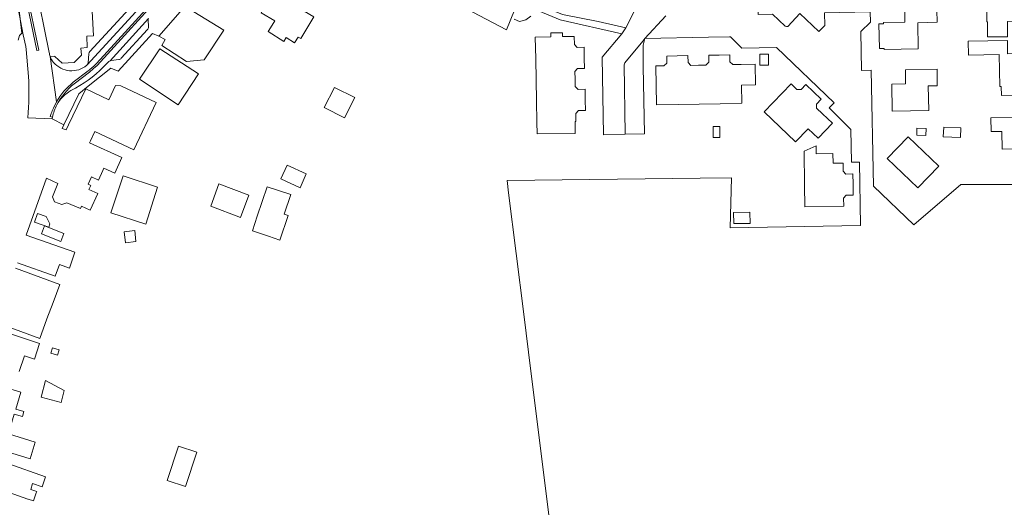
# Model space of a CAD drawing. Header units: metres. Extents: x 183765 to 187731, y 443805 to 446163.
# Tile 10 of 120: x 186193 to 186446, y 444019 to 444145. Entities that reach past the tile are written whole.
import ezdxf

# ---------------------------------------------------------------- set-up
doc = ezdxf.new("R2010")
doc.units = ezdxf.units.M
for name, color, linetype, lineweight in [('B-WE-GR-BEPLANTING_CULTUUR_BOSPLANTSOEN-GV', 90, 'Continuous', 18), ('B-WE-OG-TERREIN_ERF-GV', 7, 'Continuous', 18), ('B-WE-VH-OPENVERHARDING_BETONSTRAATSTEEN-GV', 90, 'Continuous', 18), ('B-WE-VH-OPENVERHARDING_STRAATBAKSTEEN-GV', 90, 'Continuous', 18), ('B-WE-VH-OPENVERHARDING_TEGEL-GV', 90, 'Continuous', 18)]:
    doc.layers.add(name, color=color, linetype=linetype, lineweight=lineweight)
doc.layers.add('B-WE-KG-GRENS_PERCEEL-G', color=7, linetype='Continuous', lineweight=13, true_color=0xa55252)

msp = doc.modelspace()

# ---------------------------------------------------------------- linework, layer by layer
at = {"layer": 'B-WE-GR-BEPLANTING_CULTUUR_BOSPLANTSOEN-GV', "flags": 128}
msp.add_lwpolyline([(186325.574, 444159.448), (186303.863, 444172.885), (186293.929, 444154.773), (186318.243, 444141.959), (186320.348, 444146.979)], close=True, dxfattribs=at)
at = {"layer": 'B-WE-KG-GRENS_PERCEEL-G', "flags": 128}
msp.add_lwpolyline([(186192.786, 444139.314), (186193.128, 444140.507), (186193.713, 444141.094), (186191.942, 444155.779), (186189.448, 444168.564), (186188.926, 444168.415), (186188.306, 444172.212), (186187.342, 444172.152)], dxfattribs=at)
at = {"layer": 'B-WE-OG-TERREIN_ERF-GV', "flags": 128}
for points in [[(186354.966, 444209.136), (186354.847, 444209.227), (186351.673, 444204.11), (186340.643, 444184.242), (186328.145, 444160.306), (186323.721, 444149.608), (186332.656, 444145.914), (186341.838, 444144.053), (186348.998, 444142.437), (186363.816, 444172.011), (186365.098, 444172.469), (186366.034, 444174.338), (186368.505, 444179.265), (186370.877, 444183.996), (186373.165, 444188.559), (186373.353, 444188.933), (186376.074, 444194.359), (186375.095, 444199.614), (186371.401, 444202.566), (186368.412, 444198.746)], [(186258.744, 444144.211), (186255.259, 444146.279), (186257.965, 444151.738), (186268.79, 444145.261), (186265.399, 444139.676), (186264.721, 444140.084), (186263.822, 444138.588), (186261.662, 444139.929), (186261.074, 444138.961), (186257.038, 444141.496), (186258.499, 444143.821)], [(186450.726, 444152.146), (186451.658, 444152.163), (186451.794, 444144.138), (186447.067, 444144.054), (186447.067, 444140.136), (186441.936, 444140.136), (186441.936, 444143.964), (186441.8, 444143.961), (186441.666, 444151.984)], [(186415.21, 444143.827), (186420.699, 444143.944), (186420.642, 444146.834), (186428.911, 444146.996), (186428.971, 444143.867), (186424.033, 444143.745), (186424.142, 444137.015), (186415.387, 444136.873), (186415.341, 444137.138), (186414.132, 444137.114), (186414.007, 444143.483), (186415.216, 444143.507)], [(186338.291, 444134.622), (186338.349, 444132.005), (186336.551, 444131.965), (186335.867, 444131.211), (186335.901, 444129.282), (186335.934, 444127.352), (186336.68, 444126.62), (186338.468, 444126.66), (186338.529, 444123.943), (186338.59, 444121.225), (186336.791, 444121.185), (186336.108, 444120.428), (186336.145, 444118.332), (186335.909, 444118.328), (186335.963, 444115.313), (186326.178, 444115.176), (186326.119, 444118.154), (186326.009, 444123.709), (186325.901, 444129.115), (186325.794, 444134.52), (186325.683, 444140.075), (186329.699, 444140.147), (186329.681, 444141.146), (186332.68, 444141.2), (186332.698, 444140.2), (186335.698, 444140.253), (186335.735, 444138.16), (186336.429, 444137.41), (186338.227, 444137.45)], [(186444.956, 444135.607), (186437.042, 444135.459), (186436.975, 444139.045), (186447.041, 444139.203), (186447.1, 444135.762), (186453.372, 444135.871), (186453.509, 444127.48), (186450.397, 444127.434), (186450.401, 444127.004), (186449.513, 444126.981), (186449.532, 444125.134), (186445.5, 444125.027), (186445.459, 444127.337), (186445.095, 444127.33)], [(186233.864, 444122.641), (186223.904, 444129.218), (186229.178, 444137.068), (186239.098, 444130.586)], [(186373.213, 444122.931), (186367.831, 444122.83), (186362.44, 444122.729), (186356.868, 444122.625), (186356.66, 444132.658), (186358.761, 444132.699), (186359.506, 444133.401), (186359.473, 444135.202), (186362.194, 444135.251), (186364.915, 444135.301), (186364.948, 444133.51), (186365.702, 444132.804), (186367.622, 444132.839), (186369.552, 444132.874), (186370.291, 444133.578), (186370.257, 444135.399), (186372.978, 444135.448), (186375.69, 444135.498), (186375.722, 444133.707), (186376.495, 444132.991), (186378.606, 444133.029), (186382.206, 444133.094), (186382.302, 444127.795), (186378.702, 444127.73), (186378.787, 444123.035)], [(186383.425, 444135.697), (186385.632, 444135.697), (186385.632, 444132.863), (186383.425, 444132.863)], [(186420.891, 444128.04), (186420.855, 444131.69), (186428.95, 444131.85), (186429.035, 444127.531), (186426.705, 444127.496), (186426.83, 444121.157), (186417.434, 444121.002), (186417.31, 444127.976)], [(186279.27, 444124.498), (186276.679, 444119.315), (186271.445, 444121.932), (186274.036, 444127.115)], [(186388.554, 444116.974), (186384.529, 444120.836), (186391.447, 444128.023), (186392.958, 444126.569), (186394.018, 444126.568), (186395.258, 444127.872), (186397.23, 444125.999), (186399.201, 444124.125), (186397.961, 444122.82), (186398.004, 444121.799), (186399.52, 444120.344), (186402.045, 444117.92), (186398.375, 444114.097), (186395.85, 444116.52), (186392.578, 444113.111)], [(186445.721, 444111.207), (186445.626, 444115.823), (186442.87, 444115.766), (186442.804, 444119.265), (186448.583, 444119.374), (186448.565, 444120.373), (186453.644, 444120.469), (186453.817, 444111.365)], [(186373.111, 444114.279), (186371.426, 444114.267), (186371.407, 444117.057), (186373.091, 444117.069)], [(186423.725, 444114.82), (186423.787, 444116.636), (186426.13, 444116.556), (186426.068, 444114.74)], [(186435.014, 444114.244), (186430.572, 444114.419), (186430.669, 444116.868), (186435.11, 444116.692)], [(186421.495, 444114.411), (186429.389, 444106.839), (186424.053, 444101.281), (186416.159, 444108.872)], [(186394.897, 444101.98), (186394.765, 444110.752), (186397.878, 444112.137), (186397.862, 444110.077), (186402.171, 444110.157), (186402.217, 444107.637), (186404.795, 444107.685), (186404.833, 444105.596), (186405.546, 444104.852), (186407.343, 444104.882), (186407.385, 444102.282), (186407.432, 444099.452), (186405.635, 444099.422), (186404.929, 444098.661), (186404.964, 444096.565), (186394.981, 444096.401)], [(186260.284, 444103.588), (186261.877, 444107.11), (186266.827, 444104.871), (186265.233, 444101.349)], [(186228.597, 444101.491), (186225.568, 444091.988), (186216.59, 444094.862), (186219.748, 444104.39)], [(186252.032, 444099.457), (186249.893, 444093.71), (186242.239, 444096.558), (186244.377, 444102.305)], [(186254.226, 444094.008), (186256.768, 444101.596), (186262.849, 444099.56), (186261.168, 444094.54), (186262.167, 444094.206), (186260.043, 444087.864), (186257.142, 444088.835), (186252.962, 444090.235)], [(186200.915, 444092.018), (186200.64, 444091.2), (186196.967, 444092.437), (186197.727, 444094.692), (186199.99, 444093.93)], [(186376.669, 444094.98), (186380.861, 444095.037), (186380.899, 444092.166), (186376.708, 444092.109)], [(186204.511, 444089.586), (186203.725, 444087.541), (186198.741, 444089.457), (186199.527, 444091.502)], [(186219.997, 444090.002), (186222.704, 444090.311), (186223.026, 444087.492), (186220.319, 444087.182)], [(186202.872, 444058.269), (186201.189, 444058.785), (186201.579, 444060.128), (186203.255, 444059.667)], [(186183.794, 444046.969), (186185.08, 444051.249), (186193.428, 444048.739), (186192.117, 444044.419), (186194.199, 444043.793), (186193.834, 444042.494), (186191.727, 444043.11), (186190.831, 444040.17), (186182.508, 444042.69)], [(186204.572, 444049.224), (186203.77, 444046.126), (186198.676, 444047.448), (186199.787, 444051.727)], [(186187.729, 444029.826), (186179.37, 444032.375), (186181.895, 444040.783), (186190.303, 444038.254), (186190.23, 444038.073), (186197.124, 444035.902), (186195.803, 444031.622), (186188.889, 444033.788)], [(186235.725, 444024.547), (186231.038, 444026.079), (186233.968, 444034.842), (186238.65, 444033.295)], [(186189.211, 444027.893), (186190.102, 444030.403), (186199.736, 444027.032), (186198.915, 444024.463), (186196.47, 444025.28), (186195.972, 444023.735), (186197.514, 444023.188), (186197.414, 444022.897), (186196.691, 444020.783), (186195.295, 444021.277), (186195.276, 444021.207), (186187.701, 444023.891), (186189.12, 444027.932)]]:
    msp.add_lwpolyline(points, close=True, dxfattribs=at)
for points in [[(186457.545, 444135.845), (186457.1, 444139.31), (186457.002, 444140.161), (186455.609, 444152.329), (186455.243, 444155.523), (186455.193, 444156.004), (186453.6, 444171.435), (186448.545, 444171.4), (186429.055, 444171.414), (186427.721, 444170.592), (186396.664, 444169.962), (186382.856, 444169.775), (186383.013, 444145.887), (186386.671, 444145.982), (186389.938, 444142.914), (186389.94, 444142.913)], [(186320.348, 444146.979), (186318.243, 444141.959), (186293.929, 444154.773)], [(186236.344, 444147.488), (186245.613, 444141.889), (186240.595, 444134.247), (186236.005, 444133.806), (186229.675, 444137.903), (186230.51, 444139.433), (186228.903, 444140.283), (186227.303, 444140.986), (186218.427, 444131.3), (186216.53, 444132.081), (186210.756, 444127.446), (186208.384, 444125.514), (186204.525, 444117.538), (186204.063, 444116.583), (186205.06, 444116.178), (186205.693, 444117.506), (186210.115, 444126.782), (186216.025, 444123.971), (186217.732, 444127.581), (186219.177, 444127.492), (186228.236, 444123.223), (186222.484, 444111.054), (186212.435, 444115.762), (186211.326, 444113.413), (186211.092, 444112.918), (186219.391, 444109.123), (186217.594, 444105.069), (186214.809, 444106.382), (186214.542, 444105.792), (186213.416, 444103.307), (186211.592, 444104.141), (186210.758, 444102.236), (186211.403, 444101.947), (186210.914, 444100.851), (186213.202, 444099.831), (186211.286, 444095.537), (186208.999, 444096.558), (186208.742, 444095.982), (186205.261, 444097.482), (186203.942, 444096.983), (186202.1, 444097.667), (186201.556, 444098.959), (186202.953, 444102.458), (186200.001, 444103.76), (186194.84, 444089.177), (186207.358, 444084.756), (186205.931, 444080.691), (186203.341, 444081.625), (186202.283, 444078.6), (186192.605, 444082.059)], [(186331.31, 444000), (186323.95, 444059.03), (186322.73, 444068.79), (186318.84, 444100.006), (186318.445, 444103.173), (186368.057, 444103.803), (186376.107, 444103.915), (186375.806, 444090.998), (186409.298, 444091.64), (186409.02, 444107.926), (186407.009, 444107.877), (186406.823, 444116.311), (186401.269, 444121.837), (186402.532, 444123.192), (186387.692, 444137.391), (186378.812, 444137.2), (186375.873, 444140.134), (186375.603, 444140.129), (186370.171, 444140.028), (186353.807, 444139.723), (186353.458, 444137.983), (186353.437, 444132.508), (186353.76, 444115.228), (186348.761, 444115.087), (186343.247, 444114.931), (186342.897, 444134.881), (186347.902, 444140.934), (186332.083, 444144.527), (186321.95, 444148.717)], [(186390.565, 444142.798), (186393.718, 444146.139), (186398.58, 444141.49), (186400.103, 444143.083), (186400.043, 444146.329), (186411.776, 444146.546), (186411.827, 444143.945), (186409.377, 444141.531), (186409.542, 444131.486), (186412.063, 444131.535), (186412.631, 444101.698), (186422.965, 444091.797), (186435.088, 444102.123), (186451.944, 444102.192), (186456.079, 444102.209), (186461.589, 444102.232), (186458.846, 444120.376), (186459.297, 444122.205), (186459.161, 444123.264), (186457.545, 444135.845)], [(186324.553, 444145.467), (186323.28, 444144.497), (186321.65, 444144.105), (186320.258, 444144.691)], [(186192.08, 444080.636), (186203.426, 444076.454), (186201.706, 444071.798), (186200.148, 444067.579), (186198.309, 444062.6), (186186.857, 444066.783)], [(186186.345, 444065.245), (186195.685, 444062.14)], [(186195.685, 444062.14), (186198.26, 444061.275), (186196.917, 444057.275), (186194.342, 444058.14), (186192.968, 444054.043)]]:
    msp.add_lwpolyline(points, dxfattribs=at)
at = {"layer": 'B-WE-OG-TERREIN_ERF-GV'}
msp.add_lwpolyline([(186389.94, 444142.913, 0.2947814), (186390.565, 444142.798)], format="xyb", dxfattribs=at)
at = {"layer": 'B-WE-VH-OPENVERHARDING_BETONSTRAATSTEEN-GV', "flags": 128}
for points in [[(186211.183, 444136.384), (186229.349, 444156.193), (186236.377, 444163.741), (186255.671, 444183.966), (186256.243, 444184.467), (186269.814, 444194.68)], [(186231.505, 444153.052), (186213.023, 444132.793), (186212.099, 444131.957), (186211.117, 444131.078), (186207.173, 444128.081)], [(186211.786, 444146.71), (186212.108, 444140.419), (186210.409, 444140.344), (186210.522, 444137.376), (186208.899, 444137.252), (186209.025, 444135.449), (186207.172, 444133.513), (186204.044, 444133.343), (186202.199, 444135.096), (186201.979, 444135.144), (186200.95, 444135.101)], [(186201.453, 444119.025), (186204.525, 444117.538), (186208.384, 444125.514), (186210.756, 444127.446), (186216.53, 444132.081), (186218.427, 444131.3), (186227.303, 444140.986), (186228.903, 444140.283), (186235.622, 444147.924)], [(186216.361, 444134.001), (186226.231, 444144.863)], [(186226.181, 444144.498), (186226.25, 444142.668)], [(186225.969, 444141.985), (186219.253, 444134.624)], [(186210.378, 444132.816), (186210.486, 444132.958), (186210.649, 444133.208), (186210.711, 444133.434), (186210.924, 444135.798)], [(186214.711, 444132.382), (186216.086, 444133.812)], [(186216.086, 444133.812), (186214.711, 444132.382)], [(186218.627, 444134.284), (186216.683, 444134.089)]]:
    msp.add_lwpolyline(points, dxfattribs=at)
at = {"layer": 'B-WE-VH-OPENVERHARDING_BETONSTRAATSTEEN-GV'}
for points in [[(186226.231, 444144.863, 0.0932769), (186226.181, 444144.498)], [(186226.25, 444142.668, -0.1863307), (186225.969, 444141.985)], [(186210.924, 444135.798, -0.164979), (186211.183, 444136.384)], [(186200.95, 444135.101, 0.1025184), (186201.868, 444133.57)], [(186216.086, 444133.812, -0.0822664), (186216.361, 444134.001)], [(186216.361, 444134.001, 0.0822664), (186216.086, 444133.812)], [(186216.683, 444134.089, 0.0872313), (186216.361, 444134.001)], [(186219.253, 444134.624, -0.2072611), (186218.627, 444134.284)], [(186201.868, 444133.57, 0.414565), (186210.378, 444132.816)], [(186206.316, 444126.337, 0.0844815), (186214.711, 444132.382)], [(186214.711, 444132.382, -0.0844815), (186206.316, 444126.337)], [(186207.173, 444128.081, 0.0953827), (186202.654, 444122.682)], [(186202.654, 444122.682, -0.1225912), (186206.316, 444126.337)], [(186206.316, 444126.337, 0.1225912), (186202.654, 444122.682)], [(186202.654, 444122.682, 0.0541586), (186201.551, 444119.486)], [(186201.551, 444119.486, 0.0087428), (186201.453, 444119.025)]]:
    msp.add_lwpolyline(points, format="xyb", dxfattribs=at)
at = {"layer": 'B-WE-VH-OPENVERHARDING_STRAATBAKSTEEN-GV', "flags": 128}
for points in [[(186360.116, 444280.78), (186359.037, 444281.839), (186343.907, 444266.669), (186312.694, 444235.499), (186311.4, 444236.797), (186307.975, 444233.384), (186309.254, 444232.128), (186302.044, 444225.184), (186300.772, 444226.46), (186291.704, 444217.743), (186292.941, 444216.455), (186285.749, 444209.576), (186284.508, 444210.877), (186281.664, 444208.163), (186282.936, 444206.892), (186271.69, 444196.21), (186269.814, 444194.68), (186256.243, 444184.467), (186255.671, 444183.966), (186236.377, 444163.741), (186229.349, 444156.193), (186230.673, 444155.015), (186210.486, 444132.958), (186210.378, 444132.816)], [(186363.816, 444172.011), (186348.998, 444142.437), (186347.902, 444140.934), (186342.897, 444134.881), (186343.247, 444114.931), (186348.761, 444115.087), (186348.511, 444132.965), (186348.684, 444133.412), (186353.316, 444139.033), (186353.807, 444139.723), (186359.247, 444145.573)], [(186188.626, 444167.337), (186191.945, 444151.059), (186193.061, 444145.583), (186194.063, 444140.67), (186194.683, 444137.629), (186194.78, 444136.877), (186195.411, 444129.943)], [(186200.728, 444136.085), (186197.003, 444154.342)], [(186207.173, 444128.081), (186211.117, 444131.078), (186212.099, 444131.957), (186213.023, 444132.793), (186231.505, 444153.052)], [(186212.845, 444133.3), (186231.141, 444153.331)], [(186231.141, 444153.331), (186212.845, 444133.3)], [(186200.95, 444135.101), (186202.604, 444123.431)], [(186201.796, 444121.822), (186202.604, 444123.431), (186200.95, 444135.101)], [(186206.908, 444128.438), (186210.745, 444131.37)], [(186210.745, 444131.37), (186206.908, 444128.438)], [(186202.604, 444123.431), (186201.796, 444121.822)], [(186195.252, 444119.309), (186201.453, 444119.025)], [(186201.252, 444120.421), (186201.011, 444119.648), (186201.551, 444119.486)], [(186201.551, 444119.486), (186201.011, 444119.648), (186201.252, 444120.421)]]:
    msp.add_lwpolyline(points, dxfattribs=at)
for points in [[(186191.746, 444166.966), (186198.032, 444136.743), (186197.578, 444136.65), (186191.269, 444166.873)], [(186191.746, 444166.966), (186191.269, 444166.873), (186197.578, 444136.65), (186198.032, 444136.743)]]:
    msp.add_lwpolyline(points, close=True, dxfattribs=at)
at = {"layer": 'B-WE-VH-OPENVERHARDING_STRAATBAKSTEEN-GV'}
for points in [[(186200.95, 444135.101, -0.0567722), (186200.728, 444136.085)], [(186201.868, 444133.57, -0.1025184), (186200.95, 444135.101)], [(186210.378, 444132.816, -0.414565), (186201.868, 444133.57)], [(186210.745, 444131.37, 0.0387245), (186212.845, 444133.3)], [(186212.845, 444133.3, -0.0387245), (186210.745, 444131.37)], [(186195.411, 444129.943, -0.0290569), (186195.252, 444119.309)], [(186202.604, 444123.431, -0.0966644), (186206.908, 444128.438)], [(186206.908, 444128.438, 0.0966644), (186202.604, 444123.431)], [(186202.654, 444122.682, -0.0953827), (186207.173, 444128.081)], [(186201.796, 444121.822, 0.0217387), (186201.252, 444120.421)], [(186201.252, 444120.421, -0.0217387), (186201.796, 444121.822)], [(186201.551, 444119.486, -0.0541586), (186202.654, 444122.682)], [(186201.453, 444119.025, -0.0087428), (186201.551, 444119.486)]]:
    msp.add_lwpolyline(points, format="xyb", dxfattribs=at)
at = {"layer": 'B-WE-VH-OPENVERHARDING_TEGEL-GV', "flags": 128}
msp.add_lwpolyline([(186354.847, 444209.227), (186354.966, 444209.136), (186357.917, 444213.02), (186356.62, 444214.025), (186353.652, 444210.134), (186350.388, 444204.886), (186339.323, 444184.953), (186326.784, 444160.941), (186321.762, 444148.795), (186321.95, 444148.717), (186332.083, 444144.527), (186347.902, 444140.934), (186348.998, 444142.437), (186341.838, 444144.053), (186332.656, 444145.914), (186323.721, 444149.608), (186328.145, 444160.306), (186340.643, 444184.242), (186351.673, 444204.11)], close=True, dxfattribs=at)

doc.saveas('drawing.dxf')
